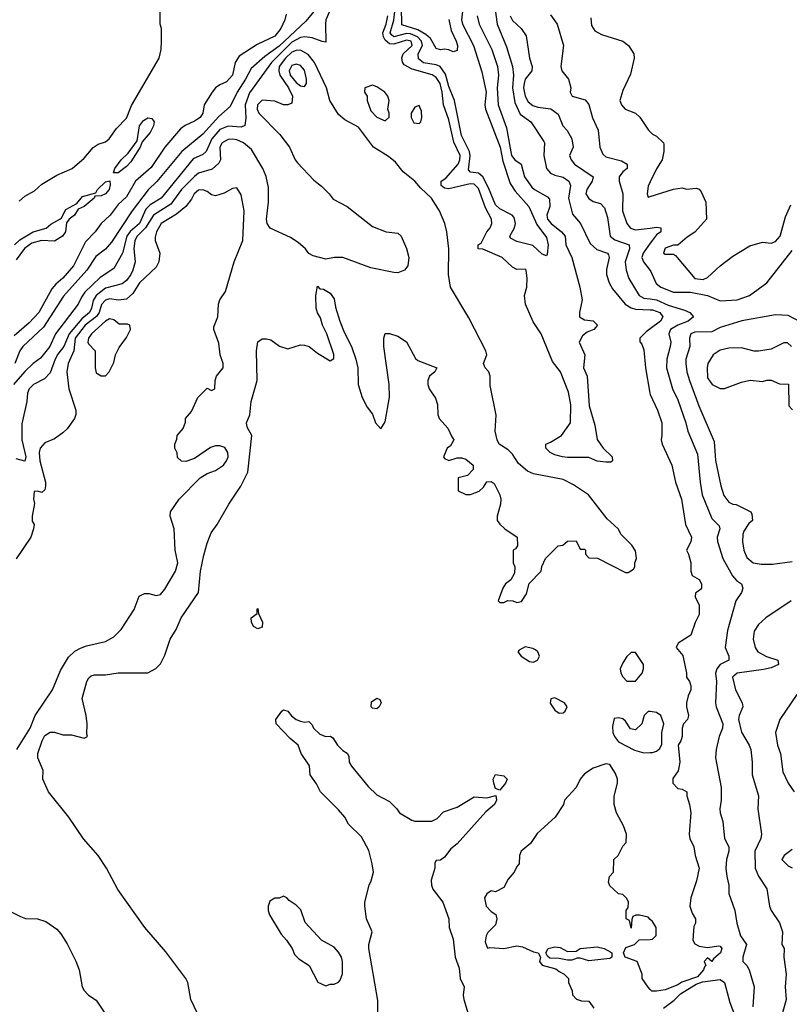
# Model space of a CAD drawing. Header units: inches. Extents: x 2671394 to 2765652, y 830470 to 955458.
# Tile 198 of 256: x 2687026 to 2690656, y 921807 to 926451. Entities that reach past the tile are written whole.
import ezdxf

# ---------------------------------------------------------------- set-up
doc = ezdxf.new("R2010")
doc.units = ezdxf.units.IN
doc.header["$MEASUREMENT"] = 0
doc.layers.add('C6982', color=7, linetype='Continuous')
doc.layers.add('C6992', color=7, linetype='Continuous')

msp = doc.modelspace()

# ---------------------------------------------------------------- linework, layer by layer
at = {"layer": 'C6982', "color": 2}
for points, elevation in [([(2687024.1, 925595.9), (2687050, 925618.8), (2687095.5, 925644.5), (2687130, 925676), (2687201.5, 925718.5), (2687274, 925750), (2687330, 925798.8), (2687372.1, 925847.9), (2687396, 925864), (2687430, 925876), (2687448.7, 925890), (2687482, 925938), (2687530, 925986.8), (2687553.6, 926046.4), (2687684, 926270), (2687694, 926310), (2687695.3, 926350), (2687695.3, 926410), (2687688.7, 926430), (2687688.7, 926530)], 6), ([(2688487.2, 926490), (2688470.7, 926450.7), (2688467.7, 926430), (2688470, 926346), (2688452, 926348), (2688406, 926366), (2688371.1, 926371.1), (2688350, 926367.3), (2688310, 926345.6), (2688212.9, 926250), (2688110, 926107), (2688088.9, 926050), (2688093.3, 925986.7), (2688087.7, 925952.3), (2688070, 925945.1), (2688010, 925949.7), (2687970, 925932.8), (2687931.6, 925890), (2687905.5, 925830), (2687890, 925816.2), (2687844.7, 925795.3), (2687693, 925610), (2687642.2, 925577.8), (2687621.7, 925558.3), (2687591.3, 925490), (2687547.9, 925452.1), (2687531.4, 925430), (2687510.3, 925350), (2687470, 925277.2), (2687405.3, 925234.8), (2687333.9, 925166.1), (2687317.2, 925142.8), (2687302, 925110), (2687194.9, 924970), (2687168, 924910), (2687150, 924886.6), (2687124.9, 924855.1), (2687090, 924829.5), (2687050, 924791.6), (2686996.5, 924730)], 14), ([(2688413, 926490), (2688375.6, 926444.4), (2688250, 926326.8), (2688182.5, 926277.5), (2688118.5, 926221.5), (2688091.8, 926170), (2688052, 926110), (2688018.9, 926041.1), (2687965.2, 925994.8), (2687890, 925911.5), (2687790.4, 925830), (2687672.1, 925687.9), (2687631.5, 925648.5), (2687555.8, 925550), (2687458.5, 925401.5), (2687430, 925369.5), (2687384.8, 925335.2), (2687342, 925270), (2687232.7, 925147.3), (2687138.4, 925001.6), (2687041.6, 924910), (2687026.4, 924890), (2687003.8, 924830)], 10), ([(2689114, 926490), (2689110.4, 926450), (2689114.4, 926430), (2689166.4, 926330), (2689204.9, 926204.9), (2689226, 926110), (2689220.3, 926050), (2689223.1, 926030), (2689292.4, 925850), (2689304.8, 925784.8), (2689338.5, 925678.5), (2689362.3, 925642.3), (2689426.8, 925570), (2689465.1, 925485.1), (2689510, 925424.7), (2689518, 925390), (2689514.4, 925345.6), (2689510, 925338), (2689490, 925345.2), (2689446.8, 925386.8), (2689370, 925404.5), (2689341.6, 925421.6), (2689338, 925430), (2689359.5, 925470), (2689365.1, 925490), (2689358.3, 925518.3), (2689349, 925530), (2689290, 925558.7), (2689270, 925578.4), (2689237.8, 925657.8), (2689209.7, 925710), (2689190, 925727.1), (2689151.9, 925731.9), (2689143.3, 925743.3), (2689150.8, 925809.2), (2689147.6, 925830), (2689110, 925905.2), (2689076.9, 926070), (2689050, 926136), (2689034.5, 926194.5), (2689009.8, 926229.8), (2688990, 926238.3), (2688930, 926248.5), (2688906.9, 926266.9), (2688905.4, 926290), (2688925.3, 926330), (2688921.8, 926350), (2688902.7, 926370), (2688870, 926385.2), (2688850, 926386.4), (2688790, 926369.8), (2688779.8, 926379.8), (2688773.3, 926390), (2688791.1, 926448.9), (2688795.6, 926490)], 10), ([(2689050, 926452), (2689060.6, 926400.6), (2689084.9, 926350), (2689090.4, 926330), (2689090, 926306), (2689070, 926299), (2689049.5, 926309.5), (2689030, 926312.7), (2689010, 926309.6), (2688990, 926316), (2688962.9, 926362.9), (2688942, 926382), (2688903.9, 926403.9), (2688827.6, 926427.6), (2688827.1, 926510)], 6), ([(2689266.4, 926510), (2689277.4, 926430), (2689322.6, 926322.6), (2689350.4, 926230), (2689354.9, 926190), (2689350.3, 926130), (2689361.1, 926061.1), (2689386, 926006), (2689436, 925970), (2689497.5, 925877.5), (2689500.7, 925870), (2689498, 925810), (2689510.7, 925750), (2689530, 925727.7), (2689550, 925718), (2689590, 925708.2), (2689615.5, 925690), (2689623.7, 925670), (2689614, 925610), (2689633.4, 925533.4), (2689670.5, 925490), (2689716.3, 925396.3), (2689748.2, 925368.2), (2689798.8, 925350), (2689803, 925343), (2689806, 925330), (2689793.7, 925273.7), (2689794, 925250), (2689806.8, 925210), (2689822.4, 925182.4), (2689882, 925110), (2689910, 925092), (2689930, 925086.5), (2690000, 925083.2)], 18), ([(2688283, 926477), (2688277.3, 926450), (2688257.3, 926410), (2688230, 926373.2), (2688145.3, 926334.7), (2688060.4, 926279.6), (2688043, 926250), (2688030, 926189.2), (2688002, 926158), (2687970, 926143.7), (2687950, 926129.6), (2687934, 926110), (2687895.5, 926050), (2687890.5, 926010), (2687877.3, 925990), (2687850, 925972), (2687807.1, 925952.9), (2687784.2, 925935.8), (2687710.3, 925849.7), (2687645.9, 925754.1), (2687573, 925690), (2687530, 925616), (2687490, 925579.3), (2687453.4, 925530), (2687410.8, 925490), (2687382.8, 925450), (2687336.7, 925403.3), (2687279.1, 925290), (2687230, 925232.3), (2687196, 925204), (2687177.8, 925182.3), (2687117.1, 925070), (2687070, 925020.9), (2686999.5, 924960.5)], 6), ([(2689183.8, 926470), (2689193.4, 926430), (2689252.2, 926310), (2689279.5, 926230), (2689283.8, 926190), (2689278.7, 926130), (2689282, 926050), (2689321.8, 925941.8), (2689346, 925810), (2689360.7, 925790), (2689390.8, 925770), (2689407.3, 925710), (2689442, 925662), (2689454.8, 925650), (2689515.8, 925615.8), (2689525.5, 925605.5), (2689526.7, 925570), (2689512.2, 925530), (2689515.3, 925510), (2689532.7, 925490), (2689582, 925450), (2689598, 925430), (2689601.3, 925390), (2689630.7, 925330), (2689668.2, 925190), (2689679.1, 925130), (2689666, 925070), (2689666, 925050), (2689690, 925036), (2689730, 925031), (2689751, 925010), (2689734, 924990), (2689702, 924978), (2689679.8, 924960.2), (2689664.7, 924930), (2689691.3, 924870), (2689684.7, 924810), (2689702, 924770), (2689711.3, 924630), (2689738.8, 924538.8), (2689750, 924472), (2689777.3, 924430), (2689821, 924390), (2689822, 924370), (2689814.8, 924365.2), (2689790, 924364.5), (2689749.6, 924369.6), (2689710, 924386), (2689610, 924386), (2689586, 924390), (2689550, 924399), (2689528, 924410), (2689508, 924430), (2689508, 924450), (2689530, 924458), (2689582, 924490), (2689624, 924550), (2689625.6, 924634.4), (2689614.7, 924694.7), (2689576.2, 924790), (2689538.9, 924838.9), (2689485.6, 924970), (2689447, 925027), (2689412, 925110), (2689406.6, 925150), (2689417.2, 925190), (2689419, 925230), (2689414, 925270), (2689410, 925274), (2689370, 925273.2), (2689350, 925284), (2689302, 925330), (2689210, 925368.7), (2689188, 925370), (2689188.7, 925390), (2689202, 925398), (2689229.2, 925450), (2689245.2, 925470), (2689252.7, 925490), (2689252, 925510), (2689223.5, 925563.5), (2689190, 925655.1), (2689170, 925676.3), (2689150, 925676.9), (2689050, 925654), (2689030, 925656), (2689013.2, 925670), (2689013.2, 925690), (2689035.8, 925704.2), (2689094.3, 925770), (2689102, 925790), (2689103, 925810), (2689073, 925873), (2689050, 925979), (2689024.4, 926050), (2689019.3, 926110), (2689008.5, 926150), (2688990, 926178), (2688970.7, 926190.7), (2688877.3, 926217.3), (2688839.1, 926239.1), (2688831.5, 926251.5), (2688827.9, 926272.1), (2688834.5, 926290), (2688877.4, 926330), (2688873, 926350), (2688850, 926354.6), (2688790, 926335.5), (2688770, 926338.2), (2688750, 926354.7), (2688741.6, 926370), (2688739.4, 926390), (2688754.2, 926430), (2688762.4, 926470)], 14), ([(2689339.1, 926470), (2689350, 926446.8), (2689391, 926410), (2689415.5, 926375.5), (2689430.5, 926270), (2689443, 926230), (2689442, 926210), (2689410.4, 926170), (2689404.6, 926150), (2689402.7, 926130), (2689410.3, 926090), (2689424.3, 926064.3), (2689446.2, 926046.2), (2689470, 926038), (2689530.3, 926030.3), (2689565.5, 926005.5), (2689587.3, 925950), (2689608, 925928), (2689630.7, 925890), (2689636, 925850), (2689618.8, 925810), (2689627.3, 925790), (2689642, 925770), (2689730.4, 925710), (2689726.4, 925690), (2689700.5, 925650), (2689695.5, 925630), (2689710, 925607.3), (2689730, 925594), (2689764.9, 925584.9), (2689783.4, 925563.4), (2689798.8, 925518.8), (2689810.8, 925430), (2689832.3, 925412.3), (2689900.7, 925390), (2689901.3, 925370), (2689881.3, 925310), (2689886, 925270), (2689899.1, 925230), (2689948, 925150), (2689970, 925138.4), (2690000, 925134.4)], 22), ([(2689530, 926474.8), (2689560.5, 926430), (2689590.7, 926330), (2689578.8, 926230), (2689582.8, 926210), (2689614.8, 926170), (2689626, 926130), (2689622, 926110), (2689632, 926090), (2689693.4, 926073.4), (2689710, 926052), (2689728.3, 925988.3), (2689754.8, 925930), (2689762.8, 925850), (2689776.9, 925816.9), (2689790, 925804.7), (2689864.9, 925784.9), (2689890.8, 925770), (2689890.7, 925750), (2689870, 925733.2), (2689854, 925710), (2689854, 925690), (2689870.4, 925630.4), (2689868.8, 925550), (2689890, 925490.8), (2689907.3, 925467.3), (2689930, 925460.3), (2690000, 925468.8)], 26), ([(2689719.6, 926459.6), (2689723.6, 926423.6), (2689738, 926398), (2689770, 926381), (2689870.5, 926350.5), (2689898, 926330), (2689922, 926290), (2689924.7, 926270), (2689906.4, 926193.6), (2689870, 926118), (2689856, 926070), (2689864.7, 926050), (2689882, 926030), (2689930.9, 926010.9), (2689951.1, 925991.1), (2689992, 925930), (2690000, 925922)], 30), ([(2687864.8, 921764.8), (2687834, 921830), (2687819, 921910), (2687809, 921930), (2687715.3, 922055.3), (2687616, 922170), (2687489.6, 922349.6), (2687436, 922450), (2687396, 922510), (2687327.7, 922587.7), (2687257.2, 922690), (2687162.7, 922810), (2687136, 922870), (2687137.2, 922910), (2687112.3, 922970), (2687112.3, 922990), (2687131.6, 923050), (2687144.7, 923075.2), (2687170, 923090.6), (2687190, 923090.7), (2687230, 923078.8), (2687270, 923078.8), (2687330, 923062), (2687346, 923070), (2687342, 923082), (2687344, 923130), (2687339, 923170), (2687321.2, 923250), (2687342.7, 923330), (2687352.1, 923347.9), (2687363.3, 923356.7), (2687378.6, 923361.4), (2687430, 923361), (2687490, 923371), (2687630, 923371.3), (2687668.4, 923391.6), (2687690, 923414), (2687710, 923454), (2687735.3, 923530), (2687764, 923576), (2687788, 923630), (2687869, 923750), (2687879.3, 923850), (2687894.8, 923925.2), (2687910, 923982), (2687929.5, 924030.5), (2687957.2, 924070), (2688012.9, 924167.1), (2688069.5, 924250.5), (2688102, 924318), (2688120.7, 924490), (2688099.5, 924530), (2688095.1, 924550), (2688111.9, 924588.1), (2688118, 924650), (2688146, 924750), (2688143.7, 924890), (2688150, 924932), (2688170, 924946), (2688190, 924946), (2688210, 924941), (2688250.8, 924910.8), (2688290, 924898.8), (2688350, 924918), (2688370, 924916), (2688392, 924910), (2688430, 924878), (2688490, 924842), (2688507.3, 924852.7), (2688507.3, 924872.7), (2688475.3, 924970), (2688454, 925010), (2688444.7, 925044.7), (2688430, 925068), (2688424, 925090), (2688422, 925150), (2688430, 925194), (2688442, 925182), (2688459.6, 925179.6), (2688490, 925162), (2688510, 925134), (2688514.8, 925094.8), (2688536, 925030), (2688556.9, 924976.9), (2688590.6, 924910.6), (2688610.8, 924850), (2688620.7, 924810), (2688622.8, 924730), (2688640.7, 924670), (2688664.1, 924624.1), (2688690.7, 924590.7), (2688704.7, 924550), (2688730, 924522), (2688750, 924554), (2688769.5, 924670.5), (2688769.4, 924730), (2688742.7, 924910), (2688744, 924950), (2688750, 924972), (2688770, 924971.3), (2688810, 924958), (2688850, 924931.3), (2688892.8, 924852.8), (2688903.9, 924843.9), (2688994, 924810), (2688984.7, 924790), (2688958.8, 924770), (2688951, 924750), (2688951.3, 924730), (2688958, 924710), (2688986.4, 924666.4), (2688996.9, 924636.9), (2688998, 924590), (2689004.7, 924570), (2689045.4, 924525.4), (2689063.6, 924483.6), (2689074, 924470), (2689058, 924442), (2689042, 924430), (2689024.7, 924390), (2689030, 924382), (2689050, 924372), (2689090, 924384.7), (2689110, 924384.7), (2689130, 924378), (2689164.7, 924350), (2689164.7, 924330), (2689138, 924302), (2689094, 924290), (2689094, 924230), (2689130, 924211.3), (2689151.6, 924211.6), (2689192.5, 924227.5), (2689212.9, 924247.1), (2689230, 924272), (2689250, 924274), (2689263.6, 924263.6), (2689291, 924210), (2689294.8, 924190), (2689294.4, 924165.6), (2689278, 924110), (2689278, 924090), (2689290, 924072), (2689314, 924050), (2689372, 924010), (2689374, 923970), (2689364.7, 923955.3), (2689354, 923950), (2689354, 923890), (2689362, 923870), (2689359.6, 923840.4), (2689342, 923810), (2689318, 923790), (2689304.7, 923770), (2689282, 923710), (2689290, 923702), (2689310, 923702), (2689328.7, 923711.3), (2689351.1, 923711.1), (2689370, 923702), (2689392.9, 923707.1), (2689416.5, 923743.5), (2689428.4, 923791.6), (2689486, 923850), (2689488.4, 923871.6), (2689506, 923910), (2689566, 923970), (2689587.3, 923972.7), (2689610, 923992), (2689650, 923994), (2689670, 923954), (2689690, 923954), (2689694, 923950), (2689694, 923930), (2689710, 923914), (2689751.6, 923911.6), (2689883.6, 923843.6), (2689896.4, 923843.6), (2689920.4, 923859.6), (2689928, 923870), (2689928, 923890), (2689935.3, 923910), (2689930, 923946), (2689913.6, 923973.6), (2689863.1, 924023.1), (2689848, 924050), (2689796.4, 924096.4), (2689708, 924210), (2689637.5, 924257.5), (2689590, 924282.7), (2689450, 924309.2), (2689421.5, 924321.5), (2689378.6, 924358.6), (2689350, 924402), (2689330, 924422), (2689288, 924450), (2689278, 924470), (2689269, 924510), (2689273.6, 924586.4), (2689245.6, 924725.6), (2689245.2, 924770), (2689239, 924790), (2689222, 924810), (2689214, 924830), (2689229.2, 924870), (2689225.2, 924890), (2689144.4, 925044.4), (2689057.2, 925190), (2689049.2, 925250), (2689049.5, 925370), (2689040.7, 925450), (2689031.6, 925490), (2689006.6, 925550), (2688967.6, 925610), (2688917.2, 925657.2), (2688890, 925689.5), (2688834.2, 925734.2), (2688798.9, 925778.9), (2688765.8, 925805.8), (2688694, 925850), (2688624.7, 925944.7), (2688558.9, 925978.9), (2688530, 926004), (2688489.3, 926070), (2688472.3, 926130), (2688415.8, 926250), (2688386.6, 926286.6), (2688350, 926307.8), (2688330, 926306.6), (2688310, 926297.7), (2688279, 926270), (2688250.2, 926230), (2688247.7, 926210), (2688253.6, 926190), (2688294, 926130), (2688312.4, 926090), (2688310, 926058), (2688290.7, 926049.3), (2688270, 926049.3), (2688230, 926066.6), (2688170, 926072.3), (2688148.4, 926050), (2688146.7, 926030), (2688153.4, 926010), (2688253.4, 925910), (2688298.8, 925850), (2688326, 925790), (2688336.8, 925776.8), (2688413.7, 925693.7), (2688450, 925666), (2688486, 925630), (2688504.9, 925604.9), (2688570.6, 925570.6), (2688690, 925476), (2688754, 925450), (2688810, 925444.7), (2688824.7, 925430), (2688850, 925372), (2688861, 925330), (2688856, 925290), (2688841, 925270), (2688810, 925257.2), (2688790, 925259.3), (2688681.5, 925281.5), (2688550, 925329.2), (2688511, 925329), (2688470, 925322), (2688410, 925338), (2688390, 925348), (2688374, 925370), (2688340.1, 925400.1), (2688303.3, 925423.3), (2688208.1, 925468.1), (2688192.7, 925490), (2688189.5, 925510.5), (2688199.3, 925590), (2688200.2, 925660.2), (2688188.9, 925711.1), (2688173.2, 925750), (2688119.1, 925839.1), (2688080.9, 925870), (2688050, 925884.2), (2688030, 925887.6), (2688010, 925885.6), (2687980.5, 925870), (2687970.4, 925850), (2687973, 925790), (2687966, 925774), (2687933.8, 925746.2), (2687870, 925727.3), (2687850, 925711.8), (2687789.3, 925650.7), (2687739.3, 925580.7), (2687656.5, 925530), (2687620.2, 925470), (2687580.9, 925430), (2687569.1, 925410), (2687564.4, 925370), (2687570.4, 925310), (2687560.4, 925270), (2687550, 925249.5), (2687530, 925222), (2687510, 925205.1), (2687430, 925185.7), (2687387.4, 925150), (2687372.8, 925127.2), (2687365.3, 925090), (2687355.6, 925070), (2687318.9, 925041.1), (2687260.2, 924970), (2687234.6, 924910), (2687205.9, 924874.1), (2687193.1, 924850), (2687170, 924786), (2687143.1, 924756.9), (2687091, 924730), (2687070.8, 924710), (2687063, 924690), (2687059.3, 924650), (2687035.5, 924544.5), (2687036.5, 924470), (2687054.9, 924390), (2687050.4, 924369.6), (2687010, 924380.9)], 18), ([(2687000.9, 925390), (2687026.3, 925413.7), (2687089.6, 925450.4), (2687151.3, 925468.7), (2687173.4, 925486.6), (2687215.3, 925510), (2687223.2, 925516.8), (2687244.2, 925555.8), (2687295.5, 925584.5), (2687322.4, 925617.6), (2687384.7, 925635.3), (2687392.7, 925650), (2687430, 925687.3), (2687450.8, 925690.8), (2687453, 925673), (2687448, 925650), (2687430.5, 925630), (2687410, 925620.9), (2687381, 925619), (2687378, 925610), (2687330.8, 925570), (2687302.5, 925557.5), (2687284.9, 925530), (2687258.8, 925510), (2687247.3, 925492.7), (2687241.6, 925450), (2687227.3, 925430), (2687190, 925406.6), (2687129.4, 925409.4), (2687082.8, 925397.2), (2687048.4, 925371.6), (2687010, 925318)], 2), ([(2687012.3, 923010), (2687075.6, 923110), (2687099.5, 923170), (2687181.2, 923290), (2687218.6, 923381.4), (2687256, 923444), (2687286.3, 923473.7), (2687312.1, 923487.9), (2687341.5, 923498.5), (2687430, 923518), (2687470, 923540.7), (2687505.1, 923574.9), (2687565.2, 923670), (2687590, 923732), (2687614.6, 923745.4), (2687634.6, 923745.4), (2687670, 923736), (2687690, 923741), (2687710, 923764.7), (2687761.2, 923850), (2687772.7, 923890), (2687759, 923950), (2687754, 924050), (2687735.3, 924110), (2687738, 924130), (2687778, 924190), (2687878, 924290), (2687910, 924311.3), (2687950, 924324.7), (2687988, 924350), (2688002, 924370), (2688008.7, 924390), (2688008, 924410), (2687992.9, 924432.9), (2687970, 924442), (2687950, 924442), (2687926.4, 924433.6), (2687850, 924382), (2687810, 924368), (2687790, 924368.7), (2687770, 924386), (2687768, 924408), (2687758, 924430), (2687758, 924450), (2687767.3, 924472.7), (2687768, 924490), (2687796.4, 924523.6), (2687807.3, 924552.7), (2687808, 924570), (2687836.4, 924603.6), (2687866, 924670), (2687910, 924714), (2687930, 924702), (2687946, 924710), (2687948, 924750), (2687954, 924770), (2687985.2, 924810), (2687986, 924830), (2687972, 924870), (2687964.9, 924924.9), (2687941.2, 924990), (2687942, 925002), (2687960.9, 925050), (2687963.7, 925110), (2687969.3, 925130), (2687997.2, 925170), (2688037.2, 925310), (2688078, 925410), (2688085.2, 925550), (2688070, 925626), (2688050, 925658), (2688030, 925655.3), (2687990, 925633.2), (2687950, 925621.2), (2687930, 925625.2), (2687910, 925641.2), (2687890, 925649.3), (2687870, 925646.6), (2687848.4, 925630), (2687835.8, 925604.2), (2687810.3, 925569.7), (2687765.7, 925534.3), (2687693.4, 925490), (2687670.7, 925450), (2687665.4, 925425.4), (2687664.7, 925410), (2687686.8, 925350), (2687682.8, 925310), (2687670, 925284), (2687590.4, 925210), (2687559.4, 925160.6), (2687530, 925133), (2687492, 925128), (2687450, 925134.7), (2687430, 925127.8), (2687412.3, 925107.7), (2687400.2, 925070), (2687388.2, 925051.8), (2687334.7, 925010), (2687288.3, 924950), (2687280.9, 924890), (2687254.4, 924830), (2687248.2, 924790), (2687257.3, 924710), (2687291, 924610), (2687291.3, 924590), (2687284.7, 924570), (2687250, 924522), (2687230, 924502), (2687190, 924474), (2687144.5, 924455.5), (2687122.8, 924430), (2687117.3, 924410), (2687120.4, 924370), (2687148, 924270), (2687147.5, 924252.5), (2687145.4, 924234.6), (2687130, 924222), (2687110, 924228), (2687094, 924226), (2687091.3, 924190), (2687096, 924170), (2687084.7, 924110), (2687085.4, 924085.4), (2687094, 924070), (2687092, 924050), (2687078, 924010), (2687010, 923908)], 22), ([(2690000, 925686.5), (2689990, 925666), (2689984.7, 925630), (2689990, 925614), (2690000, 925617.1)], 30), ([(2690000, 925397.9), (2689966, 925350), (2689960.4, 925330), (2689968.8, 925308.8), (2690000, 925267.8)], 26), ([(2690000, 924993.1), (2689981.2, 924978.8), (2689951, 924950), (2689951.3, 924931.3), (2689961, 924921), (2689970, 924894), (2689977.3, 924810), (2689997.3, 924690), (2690000, 924684.2)], 18), ([(2688715.3, 921730), (2688714.6, 921825.4), (2688673.2, 922070), (2688673.2, 922090), (2688688.7, 922150), (2688661.2, 922210), (2688653.2, 922270), (2688654, 922290), (2688674, 922370), (2688684, 922390), (2688694, 922430), (2688688.7, 922470), (2688672.5, 922532.5), (2688637.5, 922597.5), (2688577.5, 922657.5), (2688559.3, 922690), (2688530, 922725.2), (2688445.2, 922810), (2688426.6, 922846.6), (2688395.3, 922890), (2688392.9, 922932.9), (2688354, 922990), (2688339, 923030), (2688301.5, 923061.5), (2688235.3, 923130), (2688234, 923150), (2688262, 923190), (2688270, 923196), (2688290, 923190.8), (2688307.7, 923167.7), (2688330, 923151), (2688350, 923142.8), (2688370, 923138), (2688390, 923142), (2688405.4, 923125.4), (2688411.3, 923110), (2688441.4, 923081.4), (2688470, 923071), (2688491.6, 923071.6), (2688503.6, 923063.6), (2688524.7, 923030), (2688550, 923004.7), (2688571.3, 922991.3), (2688578, 922978), (2688580.7, 922950), (2688590.8, 922930), (2688670, 922834.8), (2688710, 922796), (2688770, 922764.7), (2688804.7, 922730), (2688818, 922710), (2688875.3, 922675.3), (2688890, 922671), (2688970, 922671), (2688995.5, 922684.5), (2689024.7, 922715.3), (2689090, 922738), (2689170, 922786), (2689230, 922781), (2689272, 922792), (2689274.8, 922770), (2689266, 922750), (2689225.3, 922714.7), (2689090, 922564), (2689059.8, 922540.2), (2689030, 922502), (2689010, 922488), (2688990, 922486), (2688984.7, 922475.3), (2688984.7, 922450), (2688967.3, 922392.7), (2688968, 922370), (2688974.8, 922350), (2689021, 922290), (2689050.7, 922210), (2689051, 922170), (2689070, 922114), (2689079.1, 922030), (2689098, 921978), (2689104, 921930), (2689122.8, 921890), (2689117.3, 921850), (2689120.7, 921830), (2689157.3, 921710)], 14), ([(2690000, 923187.7), (2689990, 923189), (2689971, 923170), (2689960.7, 923130), (2689930, 923102.7), (2689906.8, 923106.8), (2689882.7, 923142.7), (2689870, 923154), (2689850, 923159), (2689830, 923155.3), (2689822.5, 923117.5), (2689824, 923090), (2689831, 923070), (2689850, 923044.7), (2689926.2, 923006.2), (2689970, 922994), (2690000, 922994.6)], 18), ([(2690000, 922208), (2689990, 922218), (2689950, 922228.7), (2689932, 922228), (2689918, 922222), (2689912.7, 922207.3), (2689910, 922166), (2689902, 922202), (2689886, 922210), (2689886, 922250), (2689896.4, 922263.6), (2689898, 922290), (2689890, 922306), (2689870, 922326), (2689850, 922328), (2689826, 922350), (2689810, 922366), (2689803.1, 922383.1), (2689808, 922410), (2689826, 922430), (2689828, 922490), (2689848, 922510), (2689870, 922554), (2689886, 922570), (2689888.7, 922610), (2689874, 922650), (2689841.2, 922710), (2689829, 922750), (2689829, 922789), (2689846, 922850), (2689846, 922870), (2689836.6, 922896.6), (2689810, 922938), (2689790, 922942), (2689730, 922922), (2689690, 922894), (2689670, 922868.7), (2689650.8, 922830), (2689594.8, 922770), (2689590.5, 922749.5), (2689550.8, 922690), (2689466.7, 922613.3), (2689434.6, 922565.4), (2689391, 922530), (2689382.8, 922510), (2689382, 922470), (2689370, 922458), (2689358, 922430), (2689330, 922398), (2689310, 922358), (2689270, 922338), (2689250, 922342), (2689230, 922328), (2689218, 922310), (2689226, 922270), (2689250, 922244.7), (2689271.3, 922231.3), (2689276, 922210), (2689270, 922182), (2689234, 922146), (2689226, 922130), (2689222, 922102), (2689232, 922072), (2689244, 922076), (2689310, 922070.5), (2689370, 922083.8), (2689398, 922078), (2689450, 922054.8), (2689472, 922050), (2689482, 922030), (2689478, 922010), (2689490, 921992), (2689555.3, 921975.3), (2689570, 921962), (2689594, 921950), (2689614, 921930), (2689614, 921910), (2689631.6, 921871.6), (2689632.7, 921852.7), (2689651.6, 921831.6), (2689676.4, 921823.6), (2689710, 921822), (2689734, 921790)], 18), ([(2686950, 922262), (2687030, 922222), (2687052.7, 922212.7), (2687110, 922211.3), (2687150, 922198), (2687202, 922162), (2687219.8, 922139.8), (2687250, 922092), (2687290.6, 922010.6), (2687306, 921970), (2687321, 921890), (2687330, 921872), (2687350, 921851.3), (2687386.4, 921826.4), (2687466.4, 921706.4)], 18), ([(2690000, 921878), (2689990, 921888), (2689962, 921930), (2689962, 921950), (2689938, 922010), (2689882, 922030), (2689874, 922050), (2689884.5, 922075.5), (2689926, 922090), (2689948.4, 922111.6), (2690000, 922113.6)], 18)]:
    msp.add_lwpolyline(points, dxfattribs=dict(at, elevation=elevation))
for points, elevation in [([(2688330, 926242), (2688310, 926235.6), (2688296.4, 926210), (2688302, 926190), (2688330, 926154.9), (2688350, 926139.1), (2688370, 926136), (2688378, 926150), (2688379.5, 926170), (2688370, 926212.7), (2688350, 926234.5)], 22), ([(2688690, 926142), (2688654, 926130), (2688652, 926110), (2688664.7, 926090), (2688664.7, 926070), (2688682, 926022), (2688710, 925992), (2688750, 925974), (2688768, 925992), (2688768.7, 926010), (2688762, 926030), (2688768, 926070), (2688762, 926090), (2688748, 926110), (2688710, 926135.3)], 18), ([(2688910, 926046), (2688890, 926038), (2688872, 926010), (2688872, 925990), (2688885.4, 925965.4), (2688910, 925962), (2688918, 925970), (2688922, 925990), (2688920.4, 926020.4)], 18), ([(2687469.1, 925729.1), (2687475.3, 925750), (2687505.2, 925790), (2687537.5, 925822.5), (2687579.5, 925880.5), (2687591.6, 925950), (2687610, 925975.5), (2687630, 925987.7), (2687650, 925986), (2687660.7, 925970), (2687657.1, 925950), (2687641.4, 925918.6), (2687604, 925876), (2687594, 925850), (2687550, 925781.2), (2687530, 925759.3), (2687490, 925729.4)], 2), ([(2687450, 925041.2), (2687430, 925029), (2687364, 924970), (2687351.3, 924950), (2687347.7, 924930), (2687350, 924922), (2687382, 924890), (2687382, 924810), (2687386.4, 924786.4), (2687410, 924772), (2687430, 924772), (2687448, 924790), (2687470, 924834), (2687478, 924870), (2687494.6, 924905.4), (2687530, 924952), (2687548, 924990), (2687546, 925010), (2687535.3, 925015.3), (2687495.3, 925015.3), (2687470, 925035.3)], 26), ([(2688150, 923578), (2688129, 923590), (2688119, 923610), (2688118, 923630), (2688146, 923650), (2688146, 923670), (2688150, 923674), (2688152, 923650), (2688172, 923610), (2688170, 923586)], 14), ([(2689410, 923492.7), (2689382, 923478), (2689376, 923470), (2689391, 923450), (2689430, 923424.9), (2689450, 923420.7), (2689468.7, 923430), (2689477.2, 923450), (2689469, 923470), (2689458.9, 923478.9), (2689446.3, 923486.3)], 18), ([(2689930, 923466), (2689910, 923466), (2689890, 923448), (2689870, 923418), (2689858.8, 923390), (2689860.7, 923370), (2689870, 923351.3), (2689890, 923331.3), (2689930, 923332), (2689962, 923370), (2689968.7, 923390), (2689968.7, 923410)], 18), ([(2688710, 923201.2), (2688690, 923204), (2688684, 923210), (2688686, 923234), (2688710, 923252), (2688724.7, 923244.7), (2688730.6, 923230), (2688721, 923210)], 14), ([(2689550, 923252.7), (2689531.3, 923248.7), (2689528.5, 923228.5), (2689550, 923194.8), (2689570, 923180.7), (2689590, 923182.8), (2689599, 923190), (2689608.7, 923210), (2689595.3, 923230)], 18), ([(2689290, 922818), (2689270, 922826), (2689262, 922850), (2689259, 922870), (2689270, 922891), (2689310, 922884.7), (2689324.7, 922870), (2689318, 922850)], 14), ([(2688270, 922318), (2688250, 922308), (2688230, 922308), (2688205.4, 922294.6), (2688198, 922270), (2688198, 922250), (2688204.7, 922230), (2688258.8, 922138.8), (2688284.7, 922110), (2688311.3, 922070), (2688322, 922042), (2688342, 922022), (2688391.3, 921990), (2688431.6, 921911.6), (2688470, 921894), (2688490, 921902), (2688510, 921902), (2688530, 921912), (2688538, 921922), (2688548.4, 921951.6), (2688549, 922010), (2688544, 922030), (2688530, 922054), (2688510, 922077.2), (2688449, 922110), (2688372.9, 922192.9), (2688352.5, 922252.5), (2688330, 922275.3), (2688296.4, 922296.4), (2688286, 922310)], 18), ([(2689610, 922056), (2689650, 922058), (2689670, 922070.8), (2689750, 922079.1), (2689782, 922070), (2689814, 922054), (2689818, 922050), (2689818, 922030), (2689810, 922024), (2689710, 922013.2), (2689670, 922025.2), (2689655.3, 922024.7), (2689630, 922015.3), (2689610, 922015.3), (2689570, 922024), (2689525.6, 922025.6), (2689514.6, 922034.6), (2689508, 922050), (2689519, 922070), (2689550, 922079.3), (2689574.9, 922074.9)], 18)]:
    msp.add_lwpolyline(points, close=True, dxfattribs=dict(at, elevation=elevation))
at = {"layer": 'C6992', "color": 2}
for points, elevation in [([(2690000, 925922), (2690010, 925912), (2690030, 925902), (2690062, 925870), (2690063.6, 925863.6), (2690064.7, 925830), (2690056, 925790), (2690030, 925748), (2690000, 925686.5)], 30), ([(2690000, 925617.1), (2690110, 925651.3), (2690150, 925658), (2690171.6, 925651.6), (2690216, 925656), (2690230, 925652), (2690239.8, 925639.8), (2690262, 925590), (2690264.7, 925510), (2690210, 925449), (2690174.4, 925425.6), (2690130, 925388), (2690110, 925388), (2690070, 925373.2), (2690062, 925350), (2690070, 925346), (2690110, 925344.7), (2690119.8, 925339.8), (2690210, 925230.8), (2690250, 925225.5), (2690270, 925234.8), (2690329.5, 925290.5), (2690390, 925336), (2690470, 925384.7), (2690530, 925402), (2690570, 925398), (2690590, 925404.7), (2690612.7, 925430), (2690638, 925522), (2690662.5, 925577.5)], 30), ([(2690000, 925468.8), (2690030, 925472.4), (2690050.6, 925470), (2690050.4, 925450), (2690030, 925436), (2690010, 925412), (2690000, 925397.9)], 26), ([(2690000, 925267.8), (2690003.4, 925263.4), (2690027.3, 925207.3), (2690050, 925190.4), (2690110, 925165.5), (2690190, 925165.5), (2690270.3, 925150.3), (2690330, 925124.9), (2690410, 925130.6), (2690468.7, 925150), (2690550, 925210.7), (2690670, 925362.8)], 26), ([(2690000, 925134.4), (2690030, 925130.3), (2690085, 925105), (2690162, 925082), (2690187.3, 925070), (2690204, 925050), (2690179.1, 925030), (2690129.3, 925010.7), (2690095.5, 924990), (2690088, 924970), (2690096.4, 924930), (2690094.4, 924910), (2690078.4, 924850), (2690077.1, 924810), (2690104.9, 924710), (2690130, 924658), (2690168, 924550), (2690177.3, 924510), (2690222.8, 924402.8), (2690234.9, 924270), (2690245.5, 924210), (2690290, 924098), (2690324.5, 924064.5), (2690327.7, 924050), (2690316.3, 924010), (2690317.3, 923990), (2690342, 923910), (2690388.3, 923828.3), (2690406.6, 923806.6), (2690430.8, 923790), (2690436.3, 923770), (2690430.4, 923749.6), (2690402.8, 923710), (2690364.9, 923570), (2690354, 923490), (2690370.7, 923450), (2690371, 923430), (2690330.3, 923409.7), (2690313.4, 923390), (2690307.7, 923370), (2690312.7, 923330), (2690307.7, 923230), (2690310.6, 923210), (2690341.6, 923130), (2690340.5, 923110), (2690324.4, 923070), (2690310.5, 923010), (2690308, 922970), (2690334, 922830), (2690334, 922770), (2690327.7, 922730), (2690330.4, 922710), (2690341.6, 922670), (2690350.5, 922590), (2690370.7, 922550), (2690370.7, 922530), (2690359.1, 922490), (2690357.1, 922450), (2690360.5, 922410), (2690370.7, 922370), (2690370.8, 922330), (2690399.1, 922250), (2690408.4, 922190), (2690425.5, 922130), (2690454, 922090), (2690437.3, 922030), (2690436, 922010), (2690456, 921990), (2690466.8, 921970), (2690490.5, 921890.5), (2690484.1, 921795.9)], 22), ([(2690000, 925083.2), (2690010, 925082.7), (2690044.9, 925070), (2690059.3, 925050), (2690048.5, 925030), (2690000, 924993.1)], 18), ([(2690710, 925024), (2690650, 925055.4), (2690590, 925059.1), (2690431.5, 925031.5), (2690330, 924998.9), (2690290, 924979.7), (2690210, 924978), (2690191.3, 924970), (2690184.7, 924950), (2690187.3, 924910), (2690168, 924850), (2690168, 924830), (2690172.7, 924790), (2690184.4, 924750), (2690228.5, 924630), (2690301.4, 924461.4), (2690308.2, 924371.8), (2690332.3, 924252.3), (2690347.1, 924207.1), (2690370, 924176), (2690390, 924166), (2690404.7, 924164.7), (2690474, 924130), (2690479.6, 924119.6), (2690482, 924090), (2690465.4, 924074.6), (2690441, 924039), (2690436.9, 924023.1), (2690434.8, 923990), (2690440.7, 923950), (2690455.2, 923915.2), (2690484.7, 923890), (2690523.4, 923883.4), (2690576.6, 923883.4), (2690670, 923896.3)], 26), ([(2690666, 924910), (2690647.3, 924927.3), (2690630, 924928), (2690570, 924898), (2690510, 924888.7), (2690490, 924888.7), (2690430, 924904), (2690370, 924902.7), (2690330, 924892.7), (2690296, 924870), (2690270.8, 924830), (2690267.7, 924810), (2690270, 924762), (2690292, 924730), (2690330, 924711.3), (2690350, 924711.3), (2690430, 924741), (2690471.1, 924751.1), (2690530, 924744.7), (2690550, 924751.3), (2690570, 924751.3), (2690610, 924734), (2690652.7, 924732.7), (2690654, 924630), (2690671.6, 924611.6)], 30), ([(2690000, 924684.2), (2690034, 924610), (2690054, 924550), (2690054.8, 924490), (2690051, 924470), (2690056, 924450), (2690101, 924350), (2690118.8, 924270), (2690146.8, 924190), (2690166.8, 924070), (2690194, 924010), (2690190.6, 923989.4), (2690171, 923950), (2690181, 923930), (2690191.3, 923890), (2690191.3, 923850), (2690198, 923830), (2690230.5, 923810.5), (2690241, 923790), (2690241, 923770), (2690236.8, 923763.2), (2690212.7, 923747.3), (2690212, 923730), (2690231, 923690), (2690230, 923646), (2690211.1, 923608.9), (2690190.9, 923549.1), (2690132, 923510), (2690122, 923490), (2690153, 923453), (2690171, 923370), (2690171.3, 923350), (2690184.7, 923330), (2690191.3, 923310), (2690191.1, 923291.1), (2690178, 923262), (2690170.8, 923230), (2690170.8, 923210), (2690181, 923170), (2690176, 923150), (2690156, 923130), (2690151, 923110), (2690151, 923070), (2690144.7, 923050), (2690131.3, 923030), (2690138.8, 922950), (2690135.3, 922924.7), (2690130.9, 922909.1), (2690107.1, 922872.9), (2690106, 922850), (2690130, 922824.7), (2690150, 922822), (2690172, 922810), (2690172, 922790), (2690184.7, 922750), (2690190.8, 922710), (2690184, 922610), (2690186.8, 922590), (2690206, 922550), (2690211, 922510), (2690230.8, 922450), (2690218, 922390), (2690191, 922310), (2690186, 922270), (2690196.9, 922236.9), (2690214, 922210), (2690214, 922190), (2690206, 922174), (2690201, 922110), (2690210, 922092), (2690230, 922081), (2690270, 922076), (2690323.6, 922083.6), (2690330, 922082), (2690338, 922070), (2690330.8, 922050), (2690298, 922022), (2690290, 922008.7), (2690270, 922026), (2690254, 922010), (2690262, 921990), (2690255.3, 921984.7), (2690250.8, 921970), (2690222.5, 921937.5), (2690148.5, 921911.5), (2690130, 921899.3), (2690070, 921876), (2690030, 921869), (2690008, 921870), (2690000, 921878)], 18), ([(2690664.7, 923710), (2690544.7, 923630), (2690510, 923599), (2690490, 923568), (2690484.9, 923530), (2690494.8, 923490), (2690506.8, 923470), (2690548.1, 923448.1), (2690602, 923430), (2690604.7, 923410), (2690570, 923394.5), (2690533.8, 923386.2), (2690410.4, 923369.6), (2690388.4, 923350), (2690401.6, 923290), (2690433.4, 923230), (2690437.3, 923210), (2690419.1, 923170), (2690415.5, 923150), (2690430, 923091.3), (2690466.8, 923030), (2690474, 923010), (2690480.7, 922950), (2690480.7, 922890), (2690510.8, 922790), (2690507.3, 922730), (2690524.9, 922610), (2690520.7, 922590), (2690493, 922530), (2690494, 922450), (2690510, 922411.3), (2690550, 922352), (2690562.8, 922270), (2690570.8, 922250), (2690610, 922191.3), (2690624, 922150), (2690620.7, 922090), (2690631, 922070), (2690630.7, 922030), (2690640.7, 921950), (2690636.4, 921890), (2690640.5, 921830), (2690618.4, 921750)], 26), ([(2690690.7, 923269.3), (2690611.3, 923150), (2690591, 923090), (2690600.7, 923030), (2690614, 922990), (2690624.5, 922904.5), (2690650.6, 922850.6), (2690678, 922810)], 30), ([(2690000, 922994.6), (2690010, 922994.8), (2690030, 923001), (2690045.6, 923014.4), (2690054.6, 923034.6), (2690055.3, 923090), (2690064, 923130), (2690049.2, 923170), (2690030, 923183.7), (2690000, 923187.7)], 18), ([(2690670, 922537.2), (2690631.3, 922510), (2690621, 922490), (2690650, 922461), (2690670, 922451)], 30), ([(2690000, 922113.6), (2690010, 922114), (2690027.3, 922132.7), (2690028, 922170), (2690010, 922198), (2690000, 922208)], 18), ([(2690062, 921790), (2690112.3, 921827.7), (2690142.9, 921857.1), (2690217, 921903), (2690246, 921914), (2690330, 921924), (2690350.8, 921910), (2690375.3, 921815.3), (2690407.7, 921730)], 18)]:
    msp.add_lwpolyline(points, dxfattribs=dict(at, elevation=elevation))

doc.saveas('drawing.dxf')
